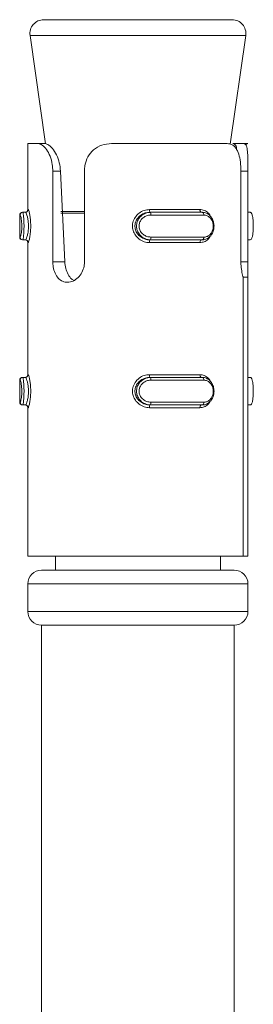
# Model space of a CAD drawing. Header units: millimetres. Extents: x -285 to 376, y -1480 to -23.
# Tile 25 of 38: x -75 to -67, y -59 to -23. Entities that reach past the tile are written whole.
import ezdxf

# ---------------------------------------------------------------- set-up
doc = ezdxf.new("R2010")
doc.units = ezdxf.units.MM

msp = doc.modelspace()

# ---------------------------------------------------------------- linework, layer by layer
at = {"color": 7, "linetype": 'Continuous', "lineweight": 15}
for p, q in [((-74.519, -23.094), (-67.723, -23.094)), ((-67.723, -23.094), (-67.672, -23.094)), ((-75.014, -23.664), (-74.452, -27.603)), ((-67.742, -27.618), (-67.177, -23.664)), ((-75.096, -27.594), (-75.096, -29.994)), ((-75.096, -27.594), (-74.744, -27.594)), ((-74.744, -27.594), (-74.487, -27.594)), ((-74.487, -27.594), (-74.453, -27.594)), ((-72.057, -27.594), (-67.851, -27.594)), ((-67.253, -27.594), (-67.649, -27.594)), ((-67.128, -27.594), (-67.253, -27.594)), ((-67.128, -27.594), (-67.182, -27.643)), ((-67.128, -27.594), (-67.096, -27.594)), ((-74.189, -31.888), (-74.189, -28.594)), ((-73.909, -28.594), (-73.755, -31.888)), ((-73.037, -28.594), (-73.037, -31.888)), ((-67.353, -31.888), (-67.353, -28.594)), ((-67.096, -32.011), (-67.096, -28.491)), ((-67.096, -28.594), (-67.096, -31.888)), ((-75.391, -30.194), (-75.391, -30.994)), ((-75.291, -30.094), (-75.277, -30.094)), ((-75.184, -30.094), (-75.277, -30.094)), ((-70.665, -30.094), (-70.632, -30.094)), ((-70.632, -30.094), (-68.755, -30.094)), ((-67.096, -30.094), (-67.013, -30.094)), ((-75.277, -31.094), (-75.291, -31.094)), ((-75.184, -31.094), (-75.277, -31.094)), ((-70.665, -31.094), (-70.632, -31.094)), ((-68.755, -31.094), (-70.632, -31.094)), ((-67.096, -31.094), (-67.013, -31.094)), ((-75.096, -31.194), (-75.096, -35.994)), ((-67.096, -42.594), (-67.096, -32.179)), ((-67.271, -42.594), (-67.271, -32.447)), ((-67.271, -32.447), (-67.1, -32.447)), ((-67.1, -32.447), (-67.1, -42.594)), ((-75.291, -36.094), (-75.277, -36.094)), ((-75.184, -36.094), (-75.277, -36.094)), ((-70.665, -36.094), (-70.632, -36.094)), ((-70.632, -36.094), (-68.755, -36.094)), ((-67.096, -36.094), (-67.013, -36.094)), ((-75.391, -36.194), (-75.391, -36.994)), ((-75.277, -37.094), (-75.291, -37.094)), ((-75.184, -37.094), (-75.277, -37.094)), ((-75.096, -37.194), (-75.096, -42.594)), ((-70.665, -37.094), (-70.632, -37.094)), ((-68.755, -37.094), (-70.632, -37.094)), ((-67.096, -37.094), (-67.013, -37.094)), ((-75.096, -42.594), (-67.271, -42.594)), ((-74.096, -42.594), (-74.096, -43.094)), ((-68.096, -43.094), (-68.096, -42.594)), ((-67.1, -42.594), (-67.271, -42.594)), ((-67.1, -42.594), (-67.096, -42.594)), ((-74.596, -43.094), (-67.647, -43.094)), ((-67.647, -43.094), (-67.596, -43.094)), ((-75.096, -43.594), (-75.096, -44.594)), ((-67.096, -44.594), (-67.096, -43.594)), ((-74.596, -45.094), (-74.596, -60.094)), ((-74.596, -45.094), (-67.647, -45.094)), ((-67.647, -45.094), (-67.596, -45.094)), ((-67.596, -60.094), (-67.596, -45.094))]:
    msp.add_line(p, q, dxfattribs=at)
at = {"color": 7, "linetype": 'Continuous', "lineweight": 0}
for p, q in [((-67.177, -23.664), (-75.014, -23.664)), ((-74.189, -28.594), (-73.909, -28.594)), ((-67.096, -28.594), (-67.353, -28.594)), ((-75.096, -29.994), (-75.085, -29.994)), ((-70.675, -29.994), (-68.843, -29.994)), ((-75.376, -30.194), (-75.391, -30.194)), ((-73.037, -30.129), (-73.893, -30.129)), ((-73.891, -30.058), (-73.037, -30.058)), ((-68.698, -30.194), (-70.623, -30.194)), ((-75.391, -30.994), (-75.376, -30.994)), ((-70.623, -30.994), (-68.698, -30.994)), ((-75.085, -31.194), (-75.096, -31.194)), ((-68.843, -31.194), (-70.675, -31.194)), ((-74.189, -31.888), (-73.755, -31.888)), ((-67.096, -31.888), (-67.353, -31.888)), ((-75.096, -35.994), (-75.085, -35.994)), ((-70.675, -35.994), (-68.843, -35.994)), ((-75.376, -36.194), (-75.391, -36.194)), ((-68.698, -36.194), (-70.623, -36.194)), ((-75.391, -36.994), (-75.376, -36.994)), ((-75.085, -37.194), (-75.096, -37.194)), ((-68.843, -37.194), (-70.675, -37.194)), ((-70.623, -36.994), (-68.698, -36.994)), ((-67.096, -43.594), (-75.096, -43.594)), ((-75.096, -44.594), (-67.155, -44.594)), ((-67.155, -44.594), (-67.096, -44.594))]:
    msp.add_line(p, q, dxfattribs=at)
at = {"color": 7, "linetype": 'Continuous', "lineweight": 0, "flags": 128}
for points in [[(-68.843, -29.994), (-68.842, -30.013), (-68.839, -30.032), (-68.834, -30.049), (-68.827, -30.064), (-68.818, -30.077), (-68.809, -30.086), (-68.798, -30.092), (-68.787, -30.094)], [(-68.755, -30.094), (-68.744, -30.095), (-68.733, -30.101), (-68.723, -30.11), (-68.714, -30.123), (-68.707, -30.138), (-68.702, -30.155), (-68.699, -30.174), (-68.698, -30.194)], [(-68.787, -31.094), (-68.798, -31.095), (-68.809, -31.101), (-68.818, -31.11), (-68.827, -31.123), (-68.834, -31.138), (-68.839, -31.155), (-68.842, -31.174), (-68.843, -31.194)], [(-68.698, -30.994), (-68.699, -31.013), (-68.702, -31.032), (-68.707, -31.049), (-68.714, -31.064), (-68.723, -31.077), (-68.733, -31.086), (-68.744, -31.092), (-68.755, -31.094)], [(-68.843, -35.994), (-68.842, -36.013), (-68.839, -36.032), (-68.834, -36.049), (-68.827, -36.064), (-68.818, -36.077), (-68.809, -36.086), (-68.798, -36.092), (-68.787, -36.094)], [(-68.755, -36.094), (-68.744, -36.095), (-68.733, -36.101), (-68.723, -36.11), (-68.714, -36.123), (-68.707, -36.138), (-68.702, -36.155), (-68.699, -36.174), (-68.698, -36.194)], [(-68.787, -37.094), (-68.798, -37.095), (-68.809, -37.101), (-68.818, -37.11), (-68.827, -37.123), (-68.834, -37.138), (-68.839, -37.155), (-68.842, -37.174), (-68.843, -37.194)], [(-68.698, -36.994), (-68.699, -37.013), (-68.702, -37.032), (-68.707, -37.049), (-68.714, -37.064), (-68.723, -37.077), (-68.733, -37.086), (-68.744, -37.092), (-68.755, -37.094)]]:
    msp.add_lwpolyline(points, dxfattribs=at)
at = {"color": 7, "linetype": 'Continuous', "lineweight": 15, "flags": 128}
msp.add_lwpolyline([(-68.72, -36.101), (-68.722, -36.1), (-68.787, -36.094), (-68.787, -36.094), (-68.787, -36.094)], dxfattribs=at)
at = {"color": 7, "linetype": 'Continuous', "lineweight": 15}
for centre, radius, start, end in [((-74.519, -23.594), 0.5, 90, 188.1301), ((-67.672, -23.594), 0.5, 351.8699, 90), ((-75.196, -29.994), 0.1, 270, 0), ((-75.291, -30.194), 0.1, 90, 180), ((-75.291, -30.994), 0.1, 180, 270), ((-75.196, -31.194), 0.1, 0, 90), ((-75.291, -36.194), 0.1, 90, 180), ((-75.196, -35.994), 0.1, 270, 0), ((-75.291, -36.994), 0.1, 180, 270), ((-75.196, -37.194), 0.1, 0, 90), ((-74.596, -43.594), 0.5, 90, 180), ((-67.596, -43.594), 0.5, 0, 90), ((-74.596, -44.594), 0.5, 180, 270), ((-67.596, -44.594), 0.5, 270, 0)]:
    msp.add_arc(centre, radius, start, end, dxfattribs=at)
at = {"color": 7, "linetype": 'Continuous', "lineweight": 0}
for centre, radius, start, end in [((-75.185, -29.994), 0.0999, 270.0771, 0.081), ((-70.43, -30.018), 0.247, 174.2448, 197.7585), ((-75.276, -30.193), 0.0998, 90.1174, 180.105), ((-70.901, -30.169), 0.279, 354.899, 15.6492), ((-75.276, -30.994), 0.0998, 179.8865, 269.8911), ((-75.185, -31.193), 0.0999, 359.9208, 89.9168), ((-70.43, -31.169), 0.247, 162.2446, 185.7529), ((-70.901, -31.018), 0.279, 344.3471, 5.1048), ((-75.276, -36.193), 0.0998, 90.1089, 180.1135), ((-75.185, -35.994), 0.0999, 270.0832, 0.0792), ((-70.43, -36.018), 0.247, 174.2471, 197.7554), ((-70.901, -36.169), 0.279, 354.8952, 15.6529), ((-75.276, -36.994), 0.0998, 179.895, 269.8826), ((-75.185, -37.193), 0.0999, 359.919, 89.9229), ((-70.43, -37.169), 0.247, 162.2415, 185.7552), ((-70.901, -37.018), 0.279, 344.3508, 5.101)]:
    msp.add_arc(centre, radius, start, end, dxfattribs=at)
at = {"color": 7, "linetype": 'Continuous', "lineweight": 15}
for points, knots in [([(-74.189, -28.594), (-74.193, -28.514), (-74.201, -28.325), (-74.281, -28.045), (-74.414, -27.799), (-74.574, -27.639), (-74.684, -27.595), (-74.738, -27.594), (-74.744, -27.594)], [0, 0, 0, 0, 0.147077, 0.351355, 0.555297, 0.760036, 0.971374, 1, 1, 1, 1]), ([(-74.487, -27.594), (-74.45, -27.599), (-74.364, -27.613), (-74.202, -27.751), (-74.048, -27.994), (-73.941, -28.285), (-73.919, -28.493), (-73.909, -28.594)], [0, 0, 0, 0, 0.173197, 0.407727, 0.615899, 0.813566, 1, 1, 1, 1]), ([(-72.057, -27.594), (-72.175, -27.604), (-72.412, -27.625), (-72.713, -27.804), (-72.923, -28.067), (-73.024, -28.346), (-73.034, -28.525), (-73.037, -28.594)], [0, 0, 0, 0, 0.227113, 0.454904, 0.667249, 0.872122, 1, 1, 1, 1]), ([(-67.353, -28.594), (-67.357, -28.483), (-67.364, -28.263), (-67.427, -27.969), (-67.533, -27.746), (-67.677, -27.615), (-67.796, -27.6), (-67.851, -27.594)], [0, 0, 0, 0, 0.204181, 0.408374, 0.612327, 0.818131, 1, 1, 1, 1]), ([(-67.508, -27.826), (-67.509, -27.806), (-67.514, -27.711), (-67.555, -27.621), (-67.617, -27.603), (-67.649, -27.594)], [0, 0, 0, 0, 0.11734, 0.555187, 1, 1, 1, 1]), ([(-67.253, -27.594), (-67.222, -27.604), (-67.16, -27.625), (-67.116, -27.804), (-67.099, -28.067), (-67.097, -28.346), (-67.096, -28.525), (-67.096, -28.594)], [0, 0, 0, 0, 0.227112, 0.454904, 0.667249, 0.872122, 1, 1, 1, 1]), ([(-75.184, -31.094), (-75.184, -31.094), (-75.178, -31.094), (-75.161, -31.076), (-75.127, -30.997), (-75.094, -30.866), (-75.073, -30.704), (-75.07, -30.535), (-75.084, -30.381), (-75.111, -30.248), (-75.144, -30.146), (-75.169, -30.1), (-75.181, -30.094), (-75.184, -30.094), (-75.184, -30.094)], [0, 0, 0, 0, 0.000037, 0.10113, 0.213606, 0.327131, 0.435871, 0.53619, 0.632078, 0.730791, 0.836856, 0.949309, 0.999963, 1, 1, 1, 1]), ([(-70.665, -30.094), (-70.665, -30.094), (-70.719, -30.094), (-70.835, -30.111), (-70.997, -30.19), (-71.127, -30.321), (-71.201, -30.483), (-71.209, -30.652), (-71.16, -30.807), (-71.063, -30.939), (-70.921, -31.041), (-70.78, -31.087), (-70.692, -31.094), (-70.665, -31.094), (-70.665, -31.094)], [0, 0, 0, 0, 0.000037, 0.101129, 0.213604, 0.327135, 0.435875, 0.536193, 0.632076, 0.730794, 0.836859, 0.949309, 0.999963, 1, 1, 1, 1]), ([(-68.755, -30.094), (-68.755, -30.094), (-68.705, -30.094), (-68.604, -30.114), (-68.474, -30.203), (-68.378, -30.339), (-68.329, -30.502), (-68.328, -30.669), (-68.369, -30.823), (-68.448, -30.954), (-68.563, -31.052), (-68.672, -31.089), (-68.739, -31.094), (-68.755, -31.094), (-68.755, -31.094)], [0, 0, 0, 0, 0.000039, 0.112217, 0.22449, 0.337099, 0.445586, 0.547544, 0.646168, 0.746789, 0.852427, 0.96325, 0.999961, 1, 1, 1, 1]), ([(-67.013, -31.094), (-67.013, -31.094), (-66.999, -31.094), (-66.969, -31.073), (-66.936, -30.984), (-66.913, -30.848), (-66.903, -30.685), (-66.902, -30.518), (-66.911, -30.364), (-66.929, -30.233), (-66.958, -30.136), (-66.988, -30.098), (-67.008, -30.094), (-67.013, -30.094), (-67.013, -30.094)], [0, 0, 0, 0, 0.000039, 0.112219, 0.224488, 0.3371, 0.445584, 0.547542, 0.646166, 0.746786, 0.852424, 0.963252, 0.999961, 1, 1, 1, 1]), ([(-73.037, -31.888), (-73.04, -31.941), (-73.048, -32.076), (-73.124, -32.283), (-73.266, -32.476), (-73.45, -32.604), (-73.65, -32.652), (-73.838, -32.614), (-73.997, -32.496), (-74.115, -32.311), (-74.179, -32.097), (-74.186, -31.95), (-74.189, -31.888)], [0, 0, 0, 0, 0.067543, 0.17285, 0.279381, 0.387326, 0.494686, 0.600406, 0.705956, 0.81303, 0.921039, 1, 1, 1, 1]), ([(-73.755, -31.888), (-73.746, -31.97), (-73.729, -32.136), (-73.638, -32.354), (-73.534, -32.507), (-73.447, -32.551), (-73.418, -32.566)], [0, 0, 0, 0, 0.283689, 0.567532, 0.853863, 1, 1, 1, 1]), ([(-67.271, -32.447), (-67.273, -32.44), (-67.294, -32.376), (-67.329, -32.228), (-67.351, -32.033), (-67.353, -31.918), (-67.353, -31.888)], [0, 0, 0, 0, 0.050271, 0.452077, 0.854481, 1, 1, 1, 1]), ([(-67.096, -31.888), (-67.096, -31.971), (-67.096, -32.138), (-67.095, -32.327), (-67.099, -32.416), (-67.1, -32.447)], [0, 0, 0, 0, 0.395921, 0.7916845, 1, 1, 1, 1]), ([(-75.184, -37.094), (-75.184, -37.094), (-75.178, -37.094), (-75.161, -37.076), (-75.127, -36.997), (-75.094, -36.866), (-75.073, -36.704), (-75.07, -36.535), (-75.084, -36.381), (-75.111, -36.248), (-75.144, -36.146), (-75.169, -36.1), (-75.181, -36.094), (-75.184, -36.094), (-75.184, -36.094)], [0, 0, 0, 0, 0.000037, 0.10113, 0.213606, 0.327134, 0.435875, 0.536193, 0.632077, 0.730794, 0.836856, 0.949309, 0.999963, 1, 1, 1, 1]), ([(-70.665, -36.094), (-70.665, -36.094), (-70.719, -36.094), (-70.835, -36.111), (-70.997, -36.19), (-71.127, -36.321), (-71.201, -36.483), (-71.209, -36.652), (-71.16, -36.807), (-71.063, -36.939), (-70.921, -37.041), (-70.78, -37.087), (-70.692, -37.094), (-70.665, -37.094), (-70.665, -37.094)], [0, 0, 0, 0, 0.000037, 0.101129, 0.213604, 0.327132, 0.435871, 0.53619, 0.632077, 0.730791, 0.836859, 0.949309, 0.999963, 1, 1, 1, 1]), ([(-68.755, -36.094), (-68.755, -36.094), (-68.705, -36.094), (-68.604, -36.114), (-68.474, -36.203), (-68.378, -36.339), (-68.329, -36.502), (-68.328, -36.669), (-68.369, -36.823), (-68.448, -36.954), (-68.563, -37.052), (-68.672, -37.089), (-68.739, -37.094), (-68.755, -37.094), (-68.755, -37.094)], [0, 0, 0, 0, 0.000039, 0.112218, 0.224488, 0.3371, 0.445584, 0.547542, 0.646166, 0.746787, 0.852426, 0.96325, 0.999961, 1, 1, 1, 1]), ([(-67.013, -37.094), (-67.013, -37.094), (-66.999, -37.094), (-66.969, -37.073), (-66.936, -36.984), (-66.913, -36.848), (-66.903, -36.685), (-66.902, -36.518), (-66.911, -36.364), (-66.929, -36.233), (-66.958, -36.136), (-66.988, -36.098), (-67.008, -36.094), (-67.013, -36.094), (-67.013, -36.094)], [0, 0, 0, 0, 0.000039, 0.112219, 0.22449, 0.337099, 0.445587, 0.547545, 0.646168, 0.746788, 0.852426, 0.963252, 0.999961, 1, 1, 1, 1])]:
    msp.add_open_spline(points, degree=3, knots=knots, dxfattribs=at)
at = {"color": 7, "linetype": 'Continuous', "lineweight": 0}
for points, knots in [([(-75.085, -29.994), (-75.082, -29.995), (-75.074, -30), (-75.053, -30.057), (-75.025, -30.179), (-75.002, -30.339), (-74.99, -30.524), (-74.992, -30.725), (-75.011, -30.92), (-75.039, -31.076), (-75.067, -31.175), (-75.079, -31.188), (-75.085, -31.194)], [0, 0, 0, 0, 0.049966, 0.160719, 0.26597, 0.36526, 0.462973, 0.565669, 0.67602, 0.789422, 0.900467, 1, 1, 1, 1]), ([(-70.675, -31.194), (-70.707, -31.192), (-70.808, -31.187), (-70.971, -31.13), (-71.133, -31.008), (-71.244, -30.848), (-71.299, -30.663), (-71.289, -30.462), (-71.206, -30.267), (-71.058, -30.111), (-70.872, -30.012), (-70.738, -29.999), (-70.675, -29.994)], [0, 0, 0, 0, 0.049968, 0.16072, 0.26597, 0.365259, 0.462972, 0.565671, 0.676022, 0.789422, 0.900465, 1, 1, 1, 1]), ([(-68.843, -29.994), (-68.817, -29.995), (-68.733, -30), (-68.606, -30.059), (-68.5, -30.151), (-68.463, -30.228), (-68.453, -30.249)], [0, 0, 0, 0, 0.164443, 0.528942, 0.875336, 1, 1, 1, 1]), ([(-75.376, -30.994), (-75.375, -30.993), (-75.369, -30.991), (-75.356, -30.96), (-75.338, -30.883), (-75.323, -30.778), (-75.315, -30.654), (-75.315, -30.52), (-75.325, -30.389), (-75.342, -30.281), (-75.362, -30.208), (-75.371, -30.198), (-75.376, -30.194)], [0, 0, 0, 0, 0.037283, 0.149824, 0.256281, 0.356424, 0.453447, 0.553207, 0.659996, 0.772418, 0.885916, 1, 1, 1, 1]), ([(-75.277, -30.094), (-75.277, -30.094), (-75.269, -30.094), (-75.27, -30.114), (-75.254, -30.203), (-75.242, -30.339), (-75.234, -30.502), (-75.234, -30.669), (-75.24, -30.823), (-75.252, -30.954), (-75.263, -31.052), (-75.275, -31.089), (-75.274, -31.094), (-75.277, -31.094), (-75.277, -31.094)], [0, 0, 0, 0, 0.0000378, 0.1122158, 0.2244881, 0.3370978, 0.4455863, 0.5475445, 0.6461682, 0.7467897, 0.8524274, 0.9632519, 0.9999622, 1, 1, 1, 1]), ([(-70.632, -31.094), (-70.632, -31.094), (-70.691, -31.094), (-70.81, -31.073), (-70.968, -30.984), (-71.086, -30.848), (-71.148, -30.685), (-71.15, -30.518), (-71.098, -30.364), (-70.999, -30.233), (-70.86, -30.136), (-70.729, -30.098), (-70.652, -30.094), (-70.632, -30.094), (-70.632, -30.094)], [0, 0, 0, 0, 0.000038, 0.112213, 0.224486, 0.3371, 0.445584, 0.547543, 0.646166, 0.746789, 0.852425, 0.963252, 0.999962, 1, 1, 1, 1]), ([(-70.623, -30.194), (-70.639, -30.194), (-70.704, -30.196), (-70.813, -30.227), (-70.93, -30.304), (-71.013, -30.409), (-71.057, -30.533), (-71.055, -30.667), (-71.003, -30.798), (-70.903, -30.906), (-70.771, -30.979), (-70.673, -30.989), (-70.623, -30.994)], [0, 0, 0, 0, 0.037284, 0.149825, 0.256282, 0.356425, 0.453449, 0.55321, 0.659995, 0.772419, 0.88592, 1, 1, 1, 1]), ([(-68.698, -30.994), (-68.684, -30.993), (-68.631, -30.991), (-68.544, -30.96), (-68.453, -30.883), (-68.389, -30.778), (-68.356, -30.654), (-68.357, -30.52), (-68.397, -30.389), (-68.473, -30.281), (-68.577, -30.208), (-68.657, -30.198), (-68.698, -30.194)], [0, 0, 0, 0, 0.037281, 0.149824, 0.25628, 0.356424, 0.453447, 0.553207, 0.659996, 0.772421, 0.885917, 1, 1, 1, 1]), ([(-68.465, -30.957), (-68.49, -30.996), (-68.549, -31.09), (-68.683, -31.175), (-68.792, -31.187), (-68.843, -31.194)], [0, 0, 0, 0, 0.274675, 0.657164, 1, 1, 1, 1]), ([(-75.277, -36.094), (-75.277, -36.094), (-75.269, -36.094), (-75.27, -36.114), (-75.254, -36.203), (-75.242, -36.339), (-75.234, -36.502), (-75.234, -36.669), (-75.24, -36.823), (-75.252, -36.954), (-75.263, -37.052), (-75.275, -37.089), (-75.274, -37.094), (-75.277, -37.094), (-75.277, -37.094)], [0, 0, 0, 0, 0.000038, 0.112216, 0.224486, 0.3371, 0.445584, 0.547542, 0.646166, 0.746788, 0.852426, 0.963252, 0.999962, 1, 1, 1, 1]), ([(-75.085, -35.994), (-75.082, -35.995), (-75.074, -36), (-75.053, -36.057), (-75.025, -36.179), (-75.002, -36.339), (-74.99, -36.524), (-74.992, -36.725), (-75.011, -36.92), (-75.039, -37.076), (-75.067, -37.175), (-75.079, -37.188), (-75.085, -37.194)], [0, 0, 0, 0, 0.0499664, 0.1607206, 0.2659691, 0.3652588, 0.4629718, 0.5656715, 0.6760228, 0.7894223, 0.9004671, 1, 1, 1, 1]), ([(-70.675, -37.194), (-70.707, -37.192), (-70.808, -37.187), (-70.971, -37.13), (-71.133, -37.008), (-71.244, -36.848), (-71.299, -36.663), (-71.289, -36.462), (-71.206, -36.267), (-71.058, -36.111), (-70.872, -36.012), (-70.738, -35.999), (-70.675, -35.994)], [0, 0, 0, 0, 0.049968, 0.160719, 0.265971, 0.36526, 0.462973, 0.565668, 0.676019, 0.789422, 0.900465, 1, 1, 1, 1]), ([(-70.632, -37.094), (-70.632, -37.094), (-70.691, -37.094), (-70.81, -37.073), (-70.968, -36.984), (-71.086, -36.848), (-71.148, -36.685), (-71.15, -36.518), (-71.098, -36.364), (-70.999, -36.233), (-70.86, -36.136), (-70.729, -36.098), (-70.652, -36.094), (-70.632, -36.094), (-70.632, -36.094)], [0, 0, 0, 0, 0.0000378, 0.1122132, 0.2244884, 0.3370978, 0.4455863, 0.5475447, 0.6461676, 0.7467909, 0.852427, 0.963252, 0.9999622, 1, 1, 1, 1]), ([(-68.843, -35.994), (-68.817, -35.995), (-68.733, -36), (-68.606, -36.059), (-68.5, -36.151), (-68.463, -36.228), (-68.453, -36.249)], [0, 0, 0, 0, 0.164443, 0.528948, 0.875336, 1, 1, 1, 1]), ([(-75.376, -36.994), (-75.375, -36.993), (-75.369, -36.991), (-75.356, -36.96), (-75.338, -36.883), (-75.323, -36.778), (-75.315, -36.654), (-75.315, -36.52), (-75.325, -36.389), (-75.342, -36.281), (-75.362, -36.208), (-75.371, -36.198), (-75.376, -36.194)], [0, 0, 0, 0, 0.037283, 0.149825, 0.256282, 0.356425, 0.453448, 0.553209, 0.659993, 0.772416, 0.885917, 1, 1, 1, 1]), ([(-70.623, -36.194), (-70.639, -36.194), (-70.704, -36.196), (-70.813, -36.227), (-70.93, -36.304), (-71.013, -36.409), (-71.057, -36.533), (-71.055, -36.667), (-71.003, -36.798), (-70.903, -36.906), (-70.771, -36.979), (-70.673, -36.989), (-70.623, -36.994)], [0, 0, 0, 0, 0.037284, 0.149824, 0.256281, 0.356424, 0.453448, 0.553208, 0.659998, 0.772422, 0.885919, 1, 1, 1, 1]), ([(-68.698, -36.994), (-68.684, -36.993), (-68.631, -36.991), (-68.544, -36.96), (-68.453, -36.883), (-68.389, -36.778), (-68.356, -36.654), (-68.357, -36.52), (-68.397, -36.389), (-68.473, -36.281), (-68.577, -36.208), (-68.657, -36.198), (-68.698, -36.194)], [0, 0, 0, 0, 0.037282, 0.149824, 0.256281, 0.356425, 0.453449, 0.55321, 0.659993, 0.772419, 0.885917, 1, 1, 1, 1]), ([(-68.465, -36.957), (-68.49, -36.996), (-68.549, -37.09), (-68.683, -37.175), (-68.792, -37.187), (-68.843, -37.194)], [0, 0, 0, 0, 0.274668, 0.657161, 1, 1, 1, 1])]:
    msp.add_open_spline(points, degree=3, knots=knots, dxfattribs=at)

doc.saveas('drawing.dxf')
